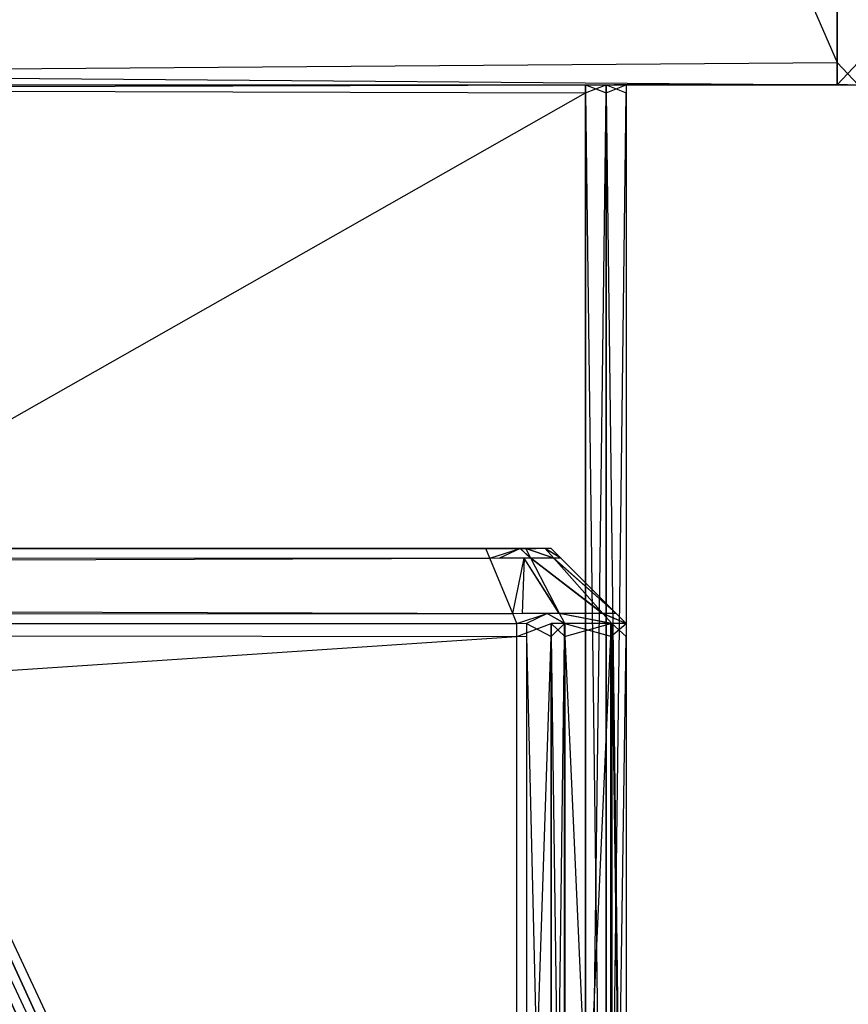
# Model space of a CAD drawing. Extents: x 0 to 1.6, y -0.5 to 0.
# Tile 41 of 192: x 0.4007 to 0.4117, y -0.4879 to -0.4747. Entities that reach past the tile are written whole.
import ezdxf

# ---------------------------------------------------------------- set-up
doc = ezdxf.new("R2010")
doc.units = 0
for name, color, linetype in [('L16_KORPUS1_0___REPLACEMTFOREMP', 7, 'CONTINUOUS'), ('L29_FRONT_FINION_2___REPLACEMTF', 7, 'CONTINUOUS'), ('L30_FRONT_FINION_1___REPLACEMTF', 7, 'CONTINUOUS'), ('L34_REGALELEMENT_0___REPLACEMTF', 7, 'CONTINUOUS'), ('L65_ABDECKPL_0___REPLACEMTFOREM', 7, 'CONTINUOUS')]:
    doc.layers.add(name, color=color, linetype=linetype)

msp = doc.modelspace()

# ---------------------------------------------------------------- linework, layer by layer
at = {"layer": 'L16_KORPUS1_0___REPLACEMTFOREMP', "color": 8}
for points, invisible_edges in [([(0.002909, -0.497406), (0.002912, -0.000594), (0.5, -0.497406), (0.002909, -0.497406)], 15), ([(0.002912, -0.000596, 0.00769), (0.002909, -0.497404, 0.00769), (0.5, -0.497404, 0.00769), (0.002912, -0.000596, 0.00769)], 15), ([(0.5, -0.497406), (0.002912, -0.000594), (0.5, -0.000594), (0.5, -0.497406)], 10), ([(0.002912, -0.000596, 0.00769), (0.5, -0.497404, 0.00769), (0.5, -0.000596, 0.00769), (0.002912, -0.000596, 0.00769)], 10)]:
    msp.add_3dface(points, dxfattribs=dict(at, invisible_edges=invisible_edges))
at = {"layer": 'L29_FRONT_FINION_2___REPLACEMTF', "color": 250}
for points, invisible_edges in [([(0.203785, -0.481792, 0.586046), (0.406881, -0.481792, 0.348523), (0.203785, -0.481792, 0.348523), (0.203785, -0.481792, 0.586046)], 13), ([(0.406881, -0.481792, 0.348523), (0.203785, -0.481792, 0.586046), (0.407101, -0.481792, 0.348523), (0.406881, -0.481792, 0.348523)], 10), ([(0.407101, -0.481792, 0.348523), (0.203785, -0.481792, 0.586046), (0.407268, -0.481792, 0.348537), (0.407101, -0.481792, 0.348523)], 13), ([(0.407268, -0.481792, 0.348537), (0.203785, -0.481792, 0.586046), (0.407525, -0.481792, 0.348793), (0.407268, -0.481792, 0.348537)], 10), ([(0.407525, -0.481792, 0.348793), (0.203785, -0.481792, 0.586046), (0.407551, -0.481792, 0.34895), (0.407525, -0.481792, 0.348793)], 13), ([(0.407551, -0.481792, 0.34895), (0.203785, -0.481792, 0.586046), (0.407551, -0.481792, 0.349246), (0.407551, -0.481792, 0.34895)], 10), ([(0.407551, -0.481792, 0.349246), (0.203785, -0.481792, 0.586046), (0.407551, -0.481792, 0.585367), (0.407551, -0.481792, 0.349246)], 13), ([(0.407551, -0.481792, 0.585367), (0.203785, -0.481792, 0.586046), (0.407551, -0.481792, 0.585635), (0.407551, -0.481792, 0.585367)], 10), ([(0.407551, -0.481792, 0.585635), (0.203785, -0.481792, 0.586046), (0.407529, -0.481792, 0.585772), (0.407551, -0.481792, 0.585635)], 15), ([(0.407529, -0.481792, 0.585772), (0.203785, -0.481792, 0.586046), (0.40727, -0.481792, 0.586031), (0.407529, -0.481792, 0.585772)], 15), ([(0.40727, -0.481792, 0.586031), (0.203785, -0.481792, 0.586046), (0.407182, -0.481792, 0.586046), (0.40727, -0.481792, 0.586031)], 15), ([(0.407182, -0.481792, 0.586046), (0.203785, -0.481792, 0.586046), (0.407007, -0.481792, 0.586046), (0.407182, -0.481792, 0.586046)], 15), ([(0.203785, -0.481792, 0.586248), (0.407007, -0.481792, 0.586046), (0.203785, -0.481792, 0.586046), (0.203785, -0.481792, 0.586248)], 13), ([(0.407007, -0.481792, 0.586046), (0.203785, -0.481792, 0.586248), (0.407007, -0.481792, 0.586248), (0.407007, -0.481792, 0.586046)], 14), ([(0.203785, -0.481792, 0.348523), (0.406881, -0.481792, 0.348322), (0.203785, -0.481792, 0.348322), (0.203785, -0.481792, 0.348523)], 13), ([(0.406881, -0.481792, 0.348322), (0.203785, -0.481792, 0.348523), (0.406881, -0.481792, 0.348523), (0.406881, -0.481792, 0.348322)], 14), ([(0.406881, -0.481792, 0.348523), (0.407338, -0.481792, 0.348322), (0.406881, -0.481792, 0.348322), (0.406881, -0.481792, 0.348523)], 13), ([(0.407338, -0.481792, 0.348322), (0.406881, -0.481792, 0.348523), (0.407101, -0.481792, 0.348523), (0.407338, -0.481792, 0.348322)], 14), ([(0.407007, -0.481792, 0.586248), (0.407182, -0.481792, 0.586046), (0.407007, -0.481792, 0.586046), (0.407007, -0.481792, 0.586248)], 13), ([(0.407182, -0.481792, 0.586046), (0.407007, -0.481792, 0.586248), (0.407338, -0.481792, 0.586248), (0.407182, -0.481792, 0.586046)], 14), ([(0.407101, -0.481792, 0.348523), (0.40741, -0.481792, 0.348394), (0.407338, -0.481792, 0.348322), (0.407101, -0.481792, 0.348523)], 13), ([(0.40741, -0.481792, 0.348394), (0.407101, -0.481792, 0.348523), (0.407268, -0.481792, 0.348537), (0.40741, -0.481792, 0.348394)], 14), ([(0.407182, -0.481792, 0.586046), (0.407413, -0.481792, 0.586173), (0.40727, -0.481792, 0.586031), (0.407182, -0.481792, 0.586046)], 13), ([(0.407413, -0.481792, 0.586173), (0.407182, -0.481792, 0.586046), (0.407338, -0.481792, 0.586248), (0.407413, -0.481792, 0.586173)], 14), ([(0.407268, -0.481792, 0.348537), (0.407667, -0.481792, 0.348651), (0.40741, -0.481792, 0.348394), (0.407268, -0.481792, 0.348537)], 13), ([(0.407667, -0.481792, 0.348651), (0.407268, -0.481792, 0.348537), (0.407525, -0.481792, 0.348793), (0.407667, -0.481792, 0.348651)], 14), ([(0.40727, -0.481792, 0.586031), (0.407672, -0.481792, 0.585914), (0.407529, -0.481792, 0.585772), (0.40727, -0.481792, 0.586031)], 13), ([(0.407672, -0.481792, 0.585914), (0.40727, -0.481792, 0.586031), (0.407413, -0.481792, 0.586173), (0.407672, -0.481792, 0.585914)], 14), ([(0.407525, -0.481792, 0.348793), (0.407752, -0.481792, 0.348736), (0.407667, -0.481792, 0.348651), (0.407525, -0.481792, 0.348793)], 13), ([(0.407752, -0.481792, 0.348736), (0.407525, -0.481792, 0.348793), (0.407551, -0.481792, 0.34895), (0.407752, -0.481792, 0.348736)], 14), ([(0.407529, -0.481792, 0.585772), (0.407752, -0.481792, 0.585834), (0.407551, -0.481792, 0.585635), (0.407529, -0.481792, 0.585772)], 13), ([(0.407752, -0.481792, 0.585834), (0.407529, -0.481792, 0.585772), (0.407672, -0.481792, 0.585914), (0.407752, -0.481792, 0.585834)], 14), ([(0.407551, -0.481792, 0.585635), (0.407752, -0.481792, 0.585367), (0.407551, -0.481792, 0.585367), (0.407551, -0.481792, 0.585635)], 13), ([(0.407752, -0.481792, 0.585367), (0.407551, -0.481792, 0.585635), (0.407752, -0.481792, 0.585834), (0.407752, -0.481792, 0.585367)], 14), ([(0.407551, -0.481792, 0.34895), (0.407752, -0.481792, 0.349246), (0.407752, -0.481792, 0.348736), (0.407551, -0.481792, 0.34895)], 13), ([(0.407752, -0.481792, 0.349246), (0.407551, -0.481792, 0.34895), (0.407551, -0.481792, 0.349246), (0.407752, -0.481792, 0.349246)], 14), ([(0.407551, -0.481792, 0.585367), (0.407752, -0.481792, 0.349246), (0.407551, -0.481792, 0.349246), (0.407551, -0.481792, 0.585367)], 13), ([(0.407752, -0.481792, 0.349246), (0.407551, -0.481792, 0.585367), (0.407752, -0.481792, 0.585367), (0.407752, -0.481792, 0.349246)], 14)]:
    msp.add_3dface(points, dxfattribs=dict(at, invisible_edges=invisible_edges))
at = {"layer": 'L30_FRONT_FINION_1___REPLACEMTF', "color": 8}
for points, invisible_edges in [([(0.40706, -0.481919, 0.586376), (0.203785, -0.481792, 0.586249), (0.203785, -0.481919, 0.586376), (0.40706, -0.481919, 0.586376)], 13), ([(0.203785, -0.481792, 0.586249), (0.40706, -0.481919, 0.586376), (0.407007, -0.481792, 0.586249), (0.203785, -0.481792, 0.586249)], 14), ([(0.406881, -0.481792, 0.348322), (0.203785, -0.481919, 0.348195), (0.203785, -0.481792, 0.348322), (0.406881, -0.481792, 0.348322)], 13), ([(0.203785, -0.481919, 0.348195), (0.406881, -0.481792, 0.348322), (0.406933, -0.481919, 0.348195), (0.203785, -0.481919, 0.348195)], 14), ([(0.407338, -0.481792, 0.348322), (0.406933, -0.481919, 0.348195), (0.406881, -0.481792, 0.348322), (0.407338, -0.481792, 0.348322)], 13), ([(0.406933, -0.481919, 0.348195), (0.407338, -0.481792, 0.348322), (0.407391, -0.481919, 0.348195), (0.406933, -0.481919, 0.348195)], 14), ([(0.40706, -0.481919, 0.586376), (0.407338, -0.481792, 0.586249), (0.407007, -0.481792, 0.586249), (0.40706, -0.481919, 0.586376)], 13), ([(0.407338, -0.481792, 0.586249), (0.40706, -0.481919, 0.586376), (0.407391, -0.481919, 0.586376), (0.407338, -0.481792, 0.586249)], 14), ([(0.407338, -0.481792, 0.586249), (0.407479, -0.481919, 0.586288), (0.407413, -0.481792, 0.586174), (0.407338, -0.481792, 0.586249)], 13), ([(0.407479, -0.481919, 0.586288), (0.407338, -0.481792, 0.586249), (0.407391, -0.481919, 0.586376), (0.407479, -0.481919, 0.586288)], 14), ([(0.407338, -0.481792, 0.348322), (0.407476, -0.481919, 0.34828), (0.407391, -0.481919, 0.348195), (0.407338, -0.481792, 0.348322)], 13), ([(0.407476, -0.481919, 0.34828), (0.407338, -0.481792, 0.348322), (0.40741, -0.481792, 0.348394), (0.407476, -0.481919, 0.34828)], 14), ([(0.40741, -0.481792, 0.348394), (0.40778, -0.481919, 0.348583), (0.407476, -0.481919, 0.34828), (0.40741, -0.481792, 0.348394)], 13), ([(0.40778, -0.481919, 0.348583), (0.40741, -0.481792, 0.348394), (0.407667, -0.481792, 0.348651), (0.40778, -0.481919, 0.348583)], 14), ([(0.407413, -0.481792, 0.586174), (0.407785, -0.481919, 0.585982), (0.407672, -0.481792, 0.585915), (0.407413, -0.481792, 0.586174)], 13), ([(0.407785, -0.481919, 0.585982), (0.407413, -0.481792, 0.586174), (0.407479, -0.481919, 0.586288), (0.407785, -0.481919, 0.585982)], 14), ([(0.407667, -0.481792, 0.348651), (0.40788, -0.481919, 0.348683), (0.40778, -0.481919, 0.348583), (0.407667, -0.481792, 0.348651)], 13), ([(0.40788, -0.481919, 0.348683), (0.407667, -0.481792, 0.348651), (0.407752, -0.481792, 0.348736), (0.40788, -0.481919, 0.348683)], 14), ([(0.407672, -0.481792, 0.585915), (0.40788, -0.481919, 0.585887), (0.407752, -0.481792, 0.585835), (0.407672, -0.481792, 0.585915)], 13), ([(0.40788, -0.481919, 0.585887), (0.407672, -0.481792, 0.585915), (0.407785, -0.481919, 0.585982), (0.40788, -0.481919, 0.585887)], 14), ([(0.407752, -0.481792, 0.349246), (0.40788, -0.481919, 0.58542), (0.40788, -0.481919, 0.349193), (0.407752, -0.481792, 0.349246)], 13), ([(0.40788, -0.481919, 0.58542), (0.407752, -0.481792, 0.349246), (0.407752, -0.481792, 0.585367), (0.40788, -0.481919, 0.58542)], 14), ([(0.407752, -0.481792, 0.348736), (0.40788, -0.481919, 0.349193), (0.40788, -0.481919, 0.348683), (0.407752, -0.481792, 0.348736)], 13), ([(0.40788, -0.481919, 0.349193), (0.407752, -0.481792, 0.348736), (0.407752, -0.481792, 0.349246), (0.40788, -0.481919, 0.349193)], 14), ([(0.407752, -0.481792, 0.585835), (0.40788, -0.481919, 0.58542), (0.407752, -0.481792, 0.585367), (0.407752, -0.481792, 0.585835)], 13), ([(0.40788, -0.481919, 0.58542), (0.407752, -0.481792, 0.585835), (0.40788, -0.481919, 0.585887), (0.40788, -0.481919, 0.58542)], 14), ([(0.407366, -0.482659, 0.587115), (0.203785, -0.481919, 0.586376), (0.203785, -0.482659, 0.587115), (0.407366, -0.482659, 0.587115)], 13), ([(0.203785, -0.481919, 0.586376), (0.407366, -0.482659, 0.587115), (0.40706, -0.481919, 0.586376), (0.203785, -0.481919, 0.586376)], 14), ([(0.406933, -0.481919, 0.348195), (0.203785, -0.482659, 0.347455), (0.203785, -0.481919, 0.348195), (0.406933, -0.481919, 0.348195)], 13), ([(0.203785, -0.482659, 0.347455), (0.406933, -0.481919, 0.348195), (0.407239, -0.482659, 0.347455), (0.203785, -0.482659, 0.347455)], 14), ([(0.407391, -0.481919, 0.348195), (0.407239, -0.482659, 0.347455), (0.406933, -0.481919, 0.348195), (0.407391, -0.481919, 0.348195)], 13), ([(0.407366, -0.482659, 0.587115), (0.407391, -0.481919, 0.586376), (0.40706, -0.481919, 0.586376), (0.407366, -0.482659, 0.587115)], 13), ([(0.407239, -0.482659, 0.347455), (0.407391, -0.481919, 0.348195), (0.407697, -0.482659, 0.347455), (0.407239, -0.482659, 0.347455)], 14), ([(0.407391, -0.481919, 0.586376), (0.407366, -0.482659, 0.587115), (0.407697, -0.482659, 0.587115), (0.407391, -0.481919, 0.586376)], 14), ([(0.407391, -0.481919, 0.586376), (0.407863, -0.482659, 0.586949), (0.407479, -0.481919, 0.586288), (0.407391, -0.481919, 0.586376)], 13), ([(0.407863, -0.482659, 0.586949), (0.407391, -0.481919, 0.586376), (0.407697, -0.482659, 0.587115), (0.407863, -0.482659, 0.586949)], 14), ([(0.407391, -0.481919, 0.348195), (0.407858, -0.482659, 0.347616), (0.407697, -0.482659, 0.347455), (0.407391, -0.481919, 0.348195)], 13), ([(0.407858, -0.482659, 0.347616), (0.407391, -0.481919, 0.348195), (0.407476, -0.481919, 0.34828), (0.407858, -0.482659, 0.347616)], 14), ([(0.407476, -0.481919, 0.34828), (0.40843, -0.482659, 0.348188), (0.407858, -0.482659, 0.347616), (0.407476, -0.481919, 0.34828)], 13), ([(0.40843, -0.482659, 0.348188), (0.407476, -0.481919, 0.34828), (0.40778, -0.481919, 0.348583), (0.40843, -0.482659, 0.348188)], 14), ([(0.407479, -0.481919, 0.586288), (0.40844, -0.482659, 0.586373), (0.407785, -0.481919, 0.585982), (0.407479, -0.481919, 0.586288)], 13), ([(0.40844, -0.482659, 0.586373), (0.407479, -0.481919, 0.586288), (0.407863, -0.482659, 0.586949), (0.40844, -0.482659, 0.586373)], 14), ([(0.40778, -0.481919, 0.348583), (0.408619, -0.482659, 0.348377), (0.40843, -0.482659, 0.348188), (0.40778, -0.481919, 0.348583)], 13), ([(0.408619, -0.482659, 0.348377), (0.40778, -0.481919, 0.348583), (0.40788, -0.481919, 0.348683), (0.408619, -0.482659, 0.348377)], 14), ([(0.407785, -0.481919, 0.585982), (0.408619, -0.482659, 0.586194), (0.40788, -0.481919, 0.585887), (0.407785, -0.481919, 0.585982)], 13), ([(0.408619, -0.482659, 0.586194), (0.407785, -0.481919, 0.585982), (0.40844, -0.482659, 0.586373), (0.408619, -0.482659, 0.586194)], 14), ([(0.408619, -0.482659, 0.348888), (0.40788, -0.481919, 0.58542), (0.408619, -0.482659, 0.585725), (0.408619, -0.482659, 0.348888)], 13), ([(0.40788, -0.481919, 0.58542), (0.408619, -0.482659, 0.348888), (0.40788, -0.481919, 0.349193), (0.40788, -0.481919, 0.58542)], 14), ([(0.408619, -0.482659, 0.348377), (0.40788, -0.481919, 0.349193), (0.408619, -0.482659, 0.348888), (0.408619, -0.482659, 0.348377)], 13), ([(0.40788, -0.481919, 0.349193), (0.408619, -0.482659, 0.348377), (0.40788, -0.481919, 0.348683), (0.40788, -0.481919, 0.349193)], 14), ([(0.408619, -0.482659, 0.585725), (0.40788, -0.481919, 0.585887), (0.408619, -0.482659, 0.586194), (0.408619, -0.482659, 0.585725)], 13), ([(0.40788, -0.481919, 0.585887), (0.408619, -0.482659, 0.585725), (0.40788, -0.481919, 0.58542), (0.40788, -0.481919, 0.585887)], 14), ([(0.407239, -0.482659, 0.347455), (0.203785, -0.482792, 0.347323), (0.203785, -0.482659, 0.347455), (0.407239, -0.482659, 0.347455)], 13), ([(0.203785, -0.482792, 0.347323), (0.407239, -0.482659, 0.347455), (0.407294, -0.482792, 0.347323), (0.203785, -0.482792, 0.347323)], 14), ([(0.407421, -0.482792, 0.587248), (0.203785, -0.482659, 0.587115), (0.203785, -0.482792, 0.587248), (0.407421, -0.482792, 0.587248)], 13), ([(0.203785, -0.482659, 0.587115), (0.407421, -0.482792, 0.587248), (0.407366, -0.482659, 0.587115), (0.203785, -0.482659, 0.587115)], 14), ([(0.407697, -0.482659, 0.347455), (0.407294, -0.482792, 0.347323), (0.407239, -0.482659, 0.347455), (0.407697, -0.482659, 0.347455)], 13), ([(0.407294, -0.482792, 0.347323), (0.407697, -0.482659, 0.347455), (0.407752, -0.482792, 0.347323), (0.407294, -0.482792, 0.347323)], 14), ([(0.407421, -0.482792, 0.587248), (0.407697, -0.482659, 0.587115), (0.407366, -0.482659, 0.587115), (0.407421, -0.482792, 0.587248)], 13), ([(0.407697, -0.482659, 0.587115), (0.407421, -0.482792, 0.587248), (0.407752, -0.482792, 0.587248), (0.407697, -0.482659, 0.587115)], 14), ([(0.407697, -0.482659, 0.347455), (0.407927, -0.482792, 0.347497), (0.407752, -0.482792, 0.347323), (0.407697, -0.482659, 0.347455)], 13), ([(0.407927, -0.482792, 0.347497), (0.407697, -0.482659, 0.347455), (0.407858, -0.482659, 0.347616), (0.407927, -0.482792, 0.347497)], 14), ([(0.407697, -0.482659, 0.587115), (0.407932, -0.482792, 0.587068), (0.407863, -0.482659, 0.586949), (0.407697, -0.482659, 0.587115)], 13), ([(0.407932, -0.482792, 0.587068), (0.407697, -0.482659, 0.587115), (0.407752, -0.482792, 0.587248), (0.407932, -0.482792, 0.587068)], 14), ([(0.407858, -0.482659, 0.347616), (0.408547, -0.482792, 0.348117), (0.407927, -0.482792, 0.347497), (0.407858, -0.482659, 0.347616)], 13), ([(0.408547, -0.482792, 0.348117), (0.407858, -0.482659, 0.347616), (0.40843, -0.482659, 0.348188), (0.408547, -0.482792, 0.348117)], 14), ([(0.407863, -0.482659, 0.586949), (0.408558, -0.482792, 0.586443), (0.40844, -0.482659, 0.586373), (0.407863, -0.482659, 0.586949)], 13), ([(0.408558, -0.482792, 0.586443), (0.407863, -0.482659, 0.586949), (0.407932, -0.482792, 0.587068), (0.408558, -0.482792, 0.586443)], 14), ([(0.40843, -0.482659, 0.348188), (0.408752, -0.482792, 0.348322), (0.408547, -0.482792, 0.348117), (0.40843, -0.482659, 0.348188)], 13), ([(0.408752, -0.482792, 0.348322), (0.40843, -0.482659, 0.348188), (0.408619, -0.482659, 0.348377), (0.408752, -0.482792, 0.348322)], 14), ([(0.40844, -0.482659, 0.586373), (0.408752, -0.482792, 0.586249), (0.408619, -0.482659, 0.586194), (0.40844, -0.482659, 0.586373)], 13), ([(0.408752, -0.482792, 0.586249), (0.40844, -0.482659, 0.586373), (0.408558, -0.482792, 0.586443), (0.408752, -0.482792, 0.586249)], 14), ([(0.408619, -0.482659, 0.586194), (0.408752, -0.482792, 0.58578), (0.408619, -0.482659, 0.585725), (0.408619, -0.482659, 0.586194)], 13), ([(0.408752, -0.482792, 0.58578), (0.408619, -0.482659, 0.586194), (0.408752, -0.482792, 0.586249), (0.408752, -0.482792, 0.58578)], 14), ([(0.408619, -0.482659, 0.348377), (0.408752, -0.482792, 0.348833), (0.408752, -0.482792, 0.348322), (0.408619, -0.482659, 0.348377)], 13), ([(0.408752, -0.482792, 0.348833), (0.408619, -0.482659, 0.348377), (0.408619, -0.482659, 0.348888), (0.408752, -0.482792, 0.348833)], 14), ([(0.408619, -0.482659, 0.348888), (0.408752, -0.482792, 0.58578), (0.408752, -0.482792, 0.348833), (0.408619, -0.482659, 0.348888)], 13), ([(0.408752, -0.482792, 0.58578), (0.408619, -0.482659, 0.348888), (0.408619, -0.482659, 0.585725), (0.408752, -0.482792, 0.58578)], 14), ([(0.407421, -0.482963, 0.587248), (0.203785, -0.482792, 0.587248), (0.203785, -0.482963, 0.587248), (0.407421, -0.482963, 0.587248)], 13), ([(0.203785, -0.482792, 0.587248), (0.407421, -0.482963, 0.587248), (0.407421, -0.482792, 0.587248), (0.203785, -0.482792, 0.587248)], 14), ([(0.407294, -0.482792, 0.347323), (0.203785, -0.482963, 0.347323), (0.203785, -0.482792, 0.347323), (0.407294, -0.482792, 0.347323)], 13), ([(0.203785, -0.482963, 0.347323), (0.407294, -0.482792, 0.347323), (0.407294, -0.482963, 0.347323), (0.203785, -0.482963, 0.347323)], 14), ([(0.407752, -0.482792, 0.347323), (0.407294, -0.482963, 0.347323), (0.407294, -0.482792, 0.347323), (0.407752, -0.482792, 0.347323)], 13), ([(0.407294, -0.482963, 0.347323), (0.407752, -0.482792, 0.347323), (0.407752, -0.482963, 0.347323), (0.407294, -0.482963, 0.347323)], 14), ([(0.407752, -0.482963, 0.587248), (0.407421, -0.482792, 0.587248), (0.407421, -0.482963, 0.587248), (0.407752, -0.482963, 0.587248)], 13), ([(0.407421, -0.482792, 0.587248), (0.407752, -0.482963, 0.587248), (0.407752, -0.482792, 0.587248), (0.407421, -0.482792, 0.587248)], 14), ([(0.407932, -0.482963, 0.587068), (0.407752, -0.482792, 0.587248), (0.407752, -0.482963, 0.587248), (0.407932, -0.482963, 0.587068)], 13), ([(0.407752, -0.482792, 0.587248), (0.407932, -0.482963, 0.587068), (0.407932, -0.482792, 0.587068), (0.407752, -0.482792, 0.587248)], 14), ([(0.407927, -0.482792, 0.347497), (0.407752, -0.482963, 0.347323), (0.407752, -0.482792, 0.347323), (0.407927, -0.482792, 0.347497)], 13), ([(0.407752, -0.482963, 0.347323), (0.407927, -0.482792, 0.347497), (0.407927, -0.482963, 0.347497), (0.407752, -0.482963, 0.347323)], 14), ([(0.408547, -0.482792, 0.348117), (0.407927, -0.482963, 0.347497), (0.407927, -0.482792, 0.347497), (0.408547, -0.482792, 0.348117)], 13), ([(0.407927, -0.482963, 0.347497), (0.408547, -0.482792, 0.348117), (0.408547, -0.482963, 0.348117), (0.407927, -0.482963, 0.347497)], 14), ([(0.408558, -0.482963, 0.586443), (0.407932, -0.482792, 0.587068), (0.407932, -0.482963, 0.587068), (0.408558, -0.482963, 0.586443)], 13), ([(0.407932, -0.482792, 0.587068), (0.408558, -0.482963, 0.586443), (0.408558, -0.482792, 0.586443), (0.407932, -0.482792, 0.587068)], 14), ([(0.408752, -0.482792, 0.348322), (0.408547, -0.482963, 0.348117), (0.408547, -0.482792, 0.348117), (0.408752, -0.482792, 0.348322)], 13), ([(0.408547, -0.482963, 0.348117), (0.408752, -0.482792, 0.348322), (0.408752, -0.482963, 0.348322), (0.408547, -0.482963, 0.348117)], 14), ([(0.408752, -0.482963, 0.586249), (0.408558, -0.482792, 0.586443), (0.408558, -0.482963, 0.586443), (0.408752, -0.482963, 0.586249)], 13), ([(0.408558, -0.482792, 0.586443), (0.408752, -0.482963, 0.586249), (0.408752, -0.482792, 0.586249), (0.408558, -0.482792, 0.586443)], 14), ([(0.408752, -0.482963, 0.58578), (0.408752, -0.482792, 0.586249), (0.408752, -0.482963, 0.586249), (0.408752, -0.482963, 0.58578)], 13), ([(0.408752, -0.482792, 0.586249), (0.408752, -0.482963, 0.58578), (0.408752, -0.482792, 0.58578), (0.408752, -0.482792, 0.586249)], 14), ([(0.408752, -0.482963, 0.348833), (0.408752, -0.482792, 0.58578), (0.408752, -0.482963, 0.58578), (0.408752, -0.482963, 0.348833)], 13), ([(0.408752, -0.482792, 0.58578), (0.408752, -0.482963, 0.348833), (0.408752, -0.482792, 0.348833), (0.408752, -0.482792, 0.58578)], 14), ([(0.408752, -0.482963, 0.348322), (0.408752, -0.482792, 0.348833), (0.408752, -0.482963, 0.348833), (0.408752, -0.482963, 0.348322)], 13), ([(0.408752, -0.482792, 0.348833), (0.408752, -0.482963, 0.348322), (0.408752, -0.482792, 0.348322), (0.408752, -0.482792, 0.348833)], 14), ([(0.407421, -0.496623, 0.587248), (0.203785, -0.482963, 0.587248), (0.203785, -0.496623, 0.587248), (0.407421, -0.496623, 0.587248)], 13), ([(0.203785, -0.482963, 0.587248), (0.407421, -0.496623, 0.587248), (0.407421, -0.482963, 0.587248), (0.203785, -0.482963, 0.587248)], 14), ([(0.407294, -0.482963, 0.347323), (0.203785, -0.496623, 0.347323), (0.203785, -0.482963, 0.347323), (0.407294, -0.482963, 0.347323)], 13), ([(0.203785, -0.496623, 0.347323), (0.407294, -0.482963, 0.347323), (0.407294, -0.496623, 0.347323), (0.203785, -0.496623, 0.347323)], 14), ([(0.407752, -0.482963, 0.347323), (0.407294, -0.496623, 0.347323), (0.407294, -0.482963, 0.347323), (0.407752, -0.482963, 0.347323)], 13), ([(0.407294, -0.496623, 0.347323), (0.407752, -0.482963, 0.347323), (0.407752, -0.496623, 0.347323), (0.407294, -0.496623, 0.347323)], 14), ([(0.407752, -0.496623, 0.587248), (0.407421, -0.482963, 0.587248), (0.407421, -0.496623, 0.587248), (0.407752, -0.496623, 0.587248)], 13), ([(0.407421, -0.482963, 0.587248), (0.407752, -0.496623, 0.587248), (0.407752, -0.482963, 0.587248), (0.407421, -0.482963, 0.587248)], 14), ([(0.407932, -0.496623, 0.587068), (0.407752, -0.482963, 0.587248), (0.407752, -0.496623, 0.587248), (0.407932, -0.496623, 0.587068)], 13), ([(0.407752, -0.482963, 0.587248), (0.407932, -0.496623, 0.587068), (0.407932, -0.482963, 0.587068), (0.407752, -0.482963, 0.587248)], 14), ([(0.407927, -0.482963, 0.347497), (0.407752, -0.496623, 0.347323), (0.407752, -0.482963, 0.347323), (0.407927, -0.482963, 0.347497)], 13), ([(0.407752, -0.496623, 0.347323), (0.407927, -0.482963, 0.347497), (0.407927, -0.496623, 0.347497), (0.407752, -0.496623, 0.347323)], 14), ([(0.408547, -0.482963, 0.348117), (0.407927, -0.496623, 0.347497), (0.407927, -0.482963, 0.347497), (0.408547, -0.482963, 0.348117)], 13), ([(0.407927, -0.496623, 0.347497), (0.408547, -0.482963, 0.348117), (0.408547, -0.496623, 0.348117), (0.407927, -0.496623, 0.347497)], 14), ([(0.408558, -0.496623, 0.586443), (0.407932, -0.482963, 0.587068), (0.407932, -0.496623, 0.587068), (0.408558, -0.496623, 0.586443)], 13), ([(0.407932, -0.482963, 0.587068), (0.408558, -0.496623, 0.586443), (0.408558, -0.482963, 0.586443), (0.407932, -0.482963, 0.587068)], 14), ([(0.408752, -0.482963, 0.348322), (0.408547, -0.496623, 0.348117), (0.408547, -0.482963, 0.348117), (0.408752, -0.482963, 0.348322)], 13), ([(0.408547, -0.496623, 0.348117), (0.408752, -0.482963, 0.348322), (0.408752, -0.496623, 0.348322), (0.408547, -0.496623, 0.348117)], 14), ([(0.408752, -0.496623, 0.586249), (0.408558, -0.482963, 0.586443), (0.408558, -0.496623, 0.586443), (0.408752, -0.496623, 0.586249)], 13), ([(0.408558, -0.482963, 0.586443), (0.408752, -0.496623, 0.586249), (0.408752, -0.482963, 0.586249), (0.408558, -0.482963, 0.586443)], 14), ([(0.408752, -0.496623, 0.348322), (0.408752, -0.482963, 0.348833), (0.408752, -0.496623, 0.348833), (0.408752, -0.496623, 0.348322)], 13), ([(0.408752, -0.482963, 0.348833), (0.408752, -0.496623, 0.348322), (0.408752, -0.482963, 0.348322), (0.408752, -0.482963, 0.348833)], 14), ([(0.408752, -0.496623, 0.348833), (0.408752, -0.482963, 0.58578), (0.408752, -0.496623, 0.58578), (0.408752, -0.496623, 0.348833)], 13), ([(0.408752, -0.482963, 0.58578), (0.408752, -0.496623, 0.348833), (0.408752, -0.482963, 0.348833), (0.408752, -0.482963, 0.58578)], 14), ([(0.408752, -0.496623, 0.58578), (0.408752, -0.482963, 0.586249), (0.408752, -0.496623, 0.586249), (0.408752, -0.496623, 0.58578)], 13), ([(0.408752, -0.482963, 0.586249), (0.408752, -0.496623, 0.58578), (0.408752, -0.482963, 0.58578), (0.408752, -0.482963, 0.586249)], 14)]:
    msp.add_3dface(points, dxfattribs=dict(at, invisible_edges=invisible_edges))
at = {"layer": 'L34_REGALELEMENT_0___REPLACEMTF', "color": 40}
for points, invisible_edges in [([(0.411565, -0.387399, 0.007706), (0.373186, -0.475308, 0.007706), (0.373186, -0.387399, 0.007706), (0.411565, -0.387399, 0.007706)], 13), ([(0.373186, -0.475308, 0.007706), (0.411565, -0.387399, 0.007706), (0.411565, -0.475308, 0.007706), (0.373186, -0.475308, 0.007706)], 14), ([(0.373186, -0.387428, 0.347706), (0.411565, -0.475308, 0.347706), (0.411565, -0.387399, 0.347706), (0.373186, -0.387428, 0.347706)], 14), ([(0.411565, -0.475308, 0.347706), (0.373186, -0.387428, 0.347706), (0.373186, -0.475308, 0.347706), (0.411565, -0.475308, 0.347706)], 13), ([(0.411843, -0.475308, 0.347706), (0.411565, -0.387399, 0.347706), (0.411565, -0.475308, 0.347706), (0.411843, -0.475308, 0.347706)], 13), ([(0.411565, -0.387399, 0.347706), (0.411843, -0.475308, 0.347706), (0.411843, -0.387399, 0.347706), (0.411565, -0.387399, 0.347706)], 14), ([(0.411843, -0.387399, 0.007706), (0.411565, -0.475308, 0.007706), (0.411565, -0.387399, 0.007706), (0.411843, -0.387399, 0.007706)], 13), ([(0.411565, -0.475308, 0.007706), (0.411843, -0.387399, 0.007706), (0.411843, -0.475308, 0.007706), (0.411565, -0.475308, 0.007706)], 14), ([(0.411565, -0.475308, 0.007706), (0.373186, -0.475608, 0.007706), (0.373186, -0.475308, 0.007706), (0.411565, -0.475308, 0.007706)], 13), ([(0.373186, -0.475608, 0.007706), (0.411565, -0.475308, 0.007706), (0.411565, -0.475608, 0.007706), (0.373186, -0.475608, 0.007706)], 14), ([(0.411565, -0.475608, 0.347706), (0.373186, -0.475308, 0.347706), (0.373186, -0.475608, 0.347706), (0.411565, -0.475608, 0.347706)], 13), ([(0.373186, -0.475308, 0.347706), (0.411565, -0.475608, 0.347706), (0.411565, -0.475308, 0.347706), (0.373186, -0.475308, 0.347706)], 14), ([(0.411843, -0.475308, 0.007706), (0.411565, -0.475608, 0.007706), (0.411565, -0.475308, 0.007706), (0.411843, -0.475308, 0.007706)], 13), ([(0.411565, -0.475608, 0.007706), (0.411843, -0.475308, 0.007706), (0.411843, -0.475608, 0.007706), (0.411565, -0.475608, 0.007706)], 14), ([(0.411843, -0.475608, 0.347706), (0.411565, -0.475308, 0.347706), (0.411565, -0.475608, 0.347706), (0.411843, -0.475608, 0.347706)], 13), ([(0.411565, -0.475308, 0.347706), (0.411843, -0.475608, 0.347706), (0.411843, -0.475308, 0.347706), (0.411565, -0.475308, 0.347706)], 14), ([(0.408208, -0.475608, 0.011194), (0.370475, -0.475716, 0.011194), (0.370475, -0.475608, 0.011194), (0.408208, -0.475608, 0.011194)], 13), ([(0.370475, -0.475716, 0.011194), (0.408208, -0.475608, 0.011194), (0.408208, -0.475716, 0.011194), (0.370475, -0.475716, 0.011194)], 14), ([(0.370557, -0.475608, 0.011089), (0.408208, -0.475608, 0.011194), (0.370475, -0.475608, 0.011194), (0.370557, -0.475608, 0.011089)], 14), ([(0.408208, -0.475716, 0.344353), (0.370475, -0.475608, 0.344353), (0.370475, -0.475716, 0.344353), (0.408208, -0.475716, 0.344353)], 13), ([(0.370475, -0.475608, 0.344353), (0.408208, -0.475716, 0.344353), (0.408208, -0.475608, 0.344353), (0.370475, -0.475608, 0.344353)], 14), ([(0.408309, -0.475608, 0.344454), (0.370475, -0.475608, 0.344353), (0.408208, -0.475608, 0.344353), (0.408309, -0.475608, 0.344454)], 13), ([(0.370475, -0.475608, 0.344353), (0.408309, -0.475608, 0.344454), (0.370557, -0.475608, 0.344454), (0.370475, -0.475608, 0.344353)], 14), ([(0.408208, -0.475716, 0.011194), (0.370475, -0.497141, 0.011194), (0.370475, -0.475716, 0.011194), (0.408208, -0.475716, 0.011194)], 13), ([(0.370475, -0.497141, 0.011194), (0.408208, -0.475716, 0.011194), (0.408208, -0.497141, 0.011194), (0.370475, -0.497141, 0.011194)], 14), ([(0.408208, -0.497141, 0.344353), (0.370475, -0.475716, 0.344353), (0.370475, -0.497141, 0.344353), (0.408208, -0.497141, 0.344353)], 13), ([(0.370475, -0.475716, 0.344353), (0.408208, -0.497141, 0.344353), (0.408208, -0.475716, 0.344353), (0.370475, -0.475716, 0.344353)], 14), ([(0.373072, -0.475608, 0.007852), (0.408309, -0.475608, 0.011089), (0.370557, -0.475608, 0.011089), (0.373072, -0.475608, 0.007852)], 14), ([(0.408208, -0.475608, 0.011194), (0.370557, -0.475608, 0.011089), (0.408309, -0.475608, 0.011089), (0.408208, -0.475608, 0.011194)], 13), ([(0.411424, -0.475608, 0.347565), (0.370557, -0.475608, 0.344454), (0.408309, -0.475608, 0.344454), (0.411424, -0.475608, 0.347565)], 13), ([(0.370557, -0.475608, 0.344454), (0.411424, -0.475608, 0.347565), (0.373072, -0.475608, 0.347565), (0.370557, -0.475608, 0.344454)], 14), ([(0.408309, -0.475608, 0.011089), (0.373072, -0.475608, 0.007852), (0.411424, -0.475608, 0.007852), (0.408309, -0.475608, 0.011089)], 13), ([(0.373186, -0.475608, 0.007706), (0.411424, -0.475608, 0.007852), (0.373072, -0.475608, 0.007852), (0.373186, -0.475608, 0.007706)], 14), ([(0.411565, -0.475608, 0.347706), (0.373072, -0.475608, 0.347565), (0.411424, -0.475608, 0.347565), (0.411565, -0.475608, 0.347706)], 13), ([(0.373072, -0.475608, 0.347565), (0.411565, -0.475608, 0.347706), (0.373186, -0.475608, 0.347706), (0.373072, -0.475608, 0.347565)], 14), ([(0.411424, -0.475608, 0.007852), (0.373186, -0.475608, 0.007706), (0.411565, -0.475608, 0.007706), (0.411424, -0.475608, 0.007852)], 13), ([(0.408483, -0.475716, 0.344353), (0.408208, -0.475608, 0.344353), (0.408208, -0.475716, 0.344353), (0.408483, -0.475716, 0.344353)], 13), ([(0.408208, -0.475608, 0.344353), (0.408483, -0.475716, 0.344353), (0.408483, -0.475608, 0.344353), (0.408208, -0.475608, 0.344353)], 14), ([(0.408483, -0.475608, 0.011194), (0.408208, -0.475716, 0.011194), (0.408208, -0.475608, 0.011194), (0.408483, -0.475608, 0.011194)], 13), ([(0.408208, -0.475716, 0.011194), (0.408483, -0.475608, 0.011194), (0.408483, -0.475716, 0.011194), (0.408208, -0.475716, 0.011194)], 14), ([(0.408309, -0.475608, 0.011089), (0.408483, -0.475608, 0.011194), (0.408208, -0.475608, 0.011194), (0.408309, -0.475608, 0.011089)], 14), ([(0.408584, -0.475608, 0.344454), (0.408208, -0.475608, 0.344353), (0.408483, -0.475608, 0.344353), (0.408584, -0.475608, 0.344454)], 13), ([(0.408208, -0.475608, 0.344353), (0.408584, -0.475608, 0.344454), (0.408309, -0.475608, 0.344454), (0.408208, -0.475608, 0.344353)], 14), ([(0.408483, -0.497141, 0.344353), (0.408208, -0.475716, 0.344353), (0.408208, -0.497141, 0.344353), (0.408483, -0.497141, 0.344353)], 13), ([(0.408208, -0.475716, 0.344353), (0.408483, -0.497141, 0.344353), (0.408483, -0.475716, 0.344353), (0.408208, -0.475716, 0.344353)], 14), ([(0.408483, -0.475716, 0.011194), (0.408208, -0.497141, 0.011194), (0.408208, -0.475716, 0.011194), (0.408483, -0.475716, 0.011194)], 13), ([(0.408208, -0.497141, 0.011194), (0.408483, -0.475716, 0.011194), (0.408483, -0.497141, 0.011194), (0.408208, -0.497141, 0.011194)], 14), ([(0.411703, -0.475608, 0.347565), (0.408309, -0.475608, 0.344454), (0.408584, -0.475608, 0.344454), (0.411703, -0.475608, 0.347565)], 13), ([(0.408309, -0.475608, 0.344454), (0.411703, -0.475608, 0.347565), (0.411424, -0.475608, 0.347565), (0.408309, -0.475608, 0.344454)], 14), ([(0.411424, -0.475608, 0.007852), (0.408584, -0.475608, 0.011089), (0.408309, -0.475608, 0.011089), (0.411424, -0.475608, 0.007852)], 14), ([(0.408483, -0.475608, 0.011194), (0.408309, -0.475608, 0.011089), (0.408584, -0.475608, 0.011089), (0.408483, -0.475608, 0.011194)], 13), ([(0.408752, -0.475716, 0.344353), (0.408483, -0.475608, 0.344353), (0.408483, -0.475716, 0.344353), (0.408752, -0.475716, 0.344353)], 13), ([(0.408483, -0.475608, 0.344353), (0.408752, -0.475716, 0.344353), (0.408752, -0.475608, 0.344353), (0.408483, -0.475608, 0.344353)], 14), ([(0.408752, -0.475608, 0.011194), (0.408483, -0.475716, 0.011194), (0.408483, -0.475608, 0.011194), (0.408752, -0.475608, 0.011194)], 13), ([(0.408483, -0.475716, 0.011194), (0.408752, -0.475608, 0.011194), (0.408752, -0.475716, 0.011194), (0.408483, -0.475716, 0.011194)], 14), ([(0.408584, -0.475608, 0.011089), (0.408752, -0.475608, 0.011194), (0.408483, -0.475608, 0.011194), (0.408584, -0.475608, 0.011089)], 14), ([(0.408854, -0.475608, 0.344454), (0.408483, -0.475608, 0.344353), (0.408752, -0.475608, 0.344353), (0.408854, -0.475608, 0.344454)], 13), ([(0.408483, -0.475608, 0.344353), (0.408854, -0.475608, 0.344454), (0.408584, -0.475608, 0.344454), (0.408483, -0.475608, 0.344353)], 14), ([(0.408752, -0.497141, 0.344353), (0.408483, -0.475716, 0.344353), (0.408483, -0.497141, 0.344353), (0.408752, -0.497141, 0.344353)], 13), ([(0.408483, -0.475716, 0.344353), (0.408752, -0.497141, 0.344353), (0.408752, -0.475716, 0.344353), (0.408483, -0.475716, 0.344353)], 14), ([(0.408752, -0.475716, 0.011194), (0.408483, -0.497141, 0.011194), (0.408483, -0.475716, 0.011194), (0.408752, -0.475716, 0.011194)], 13), ([(0.408483, -0.497141, 0.011194), (0.408752, -0.475716, 0.011194), (0.408752, -0.497141, 0.011194), (0.408483, -0.497141, 0.011194)], 14), ([(0.411977, -0.475608, 0.347565), (0.408584, -0.475608, 0.344454), (0.408854, -0.475608, 0.344454), (0.411977, -0.475608, 0.347565)], 13), ([(0.408584, -0.475608, 0.344454), (0.411977, -0.475608, 0.347565), (0.411703, -0.475608, 0.347565), (0.408584, -0.475608, 0.344454)], 14), ([(0.411703, -0.475608, 0.007852), (0.408854, -0.475608, 0.011089), (0.408584, -0.475608, 0.011089), (0.411703, -0.475608, 0.007852)], 14), ([(0.408584, -0.475608, 0.011089), (0.411424, -0.475608, 0.007852), (0.411703, -0.475608, 0.007852), (0.408584, -0.475608, 0.011089)], 13), ([(0.408752, -0.475608, 0.011194), (0.408584, -0.475608, 0.011089), (0.408854, -0.475608, 0.011089), (0.408752, -0.475608, 0.011194)], 13), ([(0.408854, -0.475608, 0.011438), (0.408752, -0.475608, 0.011194), (0.408854, -0.475608, 0.011089), (0.408854, -0.475608, 0.011438)], 13), ([(0.408752, -0.475608, 0.011194), (0.408854, -0.475608, 0.011438), (0.408752, -0.475608, 0.011543), (0.408752, -0.475608, 0.011194)], 14), ([(0.408854, -0.475608, 0.344223), (0.408752, -0.475608, 0.011543), (0.408854, -0.475608, 0.011438), (0.408854, -0.475608, 0.344223)], 13), ([(0.408752, -0.475608, 0.011543), (0.408854, -0.475608, 0.344223), (0.408752, -0.475608, 0.344122), (0.408752, -0.475608, 0.011543)], 14), ([(0.408854, -0.475608, 0.344223), (0.408752, -0.475608, 0.344353), (0.408752, -0.475608, 0.344122), (0.408854, -0.475608, 0.344223)], 13), ([(0.408752, -0.475608, 0.344353), (0.408854, -0.475608, 0.344223), (0.408854, -0.475608, 0.344454), (0.408752, -0.475608, 0.344353)], 14), ([(0.408752, -0.475716, 0.011194), (0.408752, -0.475608, 0.011543), (0.408752, -0.475716, 0.011543), (0.408752, -0.475716, 0.011194)], 13), ([(0.408752, -0.475608, 0.011543), (0.408752, -0.475716, 0.011194), (0.408752, -0.475608, 0.011194), (0.408752, -0.475608, 0.011543)], 14), ([(0.408752, -0.475716, 0.011543), (0.408752, -0.475608, 0.344122), (0.408752, -0.475716, 0.344122), (0.408752, -0.475716, 0.011543)], 13), ([(0.408752, -0.475608, 0.344122), (0.408752, -0.475716, 0.011543), (0.408752, -0.475608, 0.011543), (0.408752, -0.475608, 0.344122)], 14), ([(0.408752, -0.475716, 0.344122), (0.408752, -0.475608, 0.344353), (0.408752, -0.475716, 0.344353), (0.408752, -0.475716, 0.344122)], 13), ([(0.408752, -0.475608, 0.344353), (0.408752, -0.475716, 0.344122), (0.408752, -0.475608, 0.344122), (0.408752, -0.475608, 0.344353)], 14), ([(0.408752, -0.497141, 0.344122), (0.408752, -0.475716, 0.344353), (0.408752, -0.497141, 0.344353), (0.408752, -0.497141, 0.344122)], 13), ([(0.408752, -0.475716, 0.344353), (0.408752, -0.497141, 0.344122), (0.408752, -0.475716, 0.344122), (0.408752, -0.475716, 0.344353)], 14), ([(0.408752, -0.497141, 0.011543), (0.408752, -0.475716, 0.344122), (0.408752, -0.497141, 0.344122), (0.408752, -0.497141, 0.011543)], 13), ([(0.408752, -0.475716, 0.344122), (0.408752, -0.497141, 0.011543), (0.408752, -0.475716, 0.011543), (0.408752, -0.475716, 0.344122)], 14), ([(0.408752, -0.497141, 0.011194), (0.408752, -0.475716, 0.011543), (0.408752, -0.497141, 0.011543), (0.408752, -0.497141, 0.011194)], 13), ([(0.408752, -0.475716, 0.011543), (0.408752, -0.497141, 0.011194), (0.408752, -0.475716, 0.011194), (0.408752, -0.475716, 0.011543)], 14), ([(0.408854, -0.475608, 0.011089), (0.411703, -0.475608, 0.007852), (0.411977, -0.475608, 0.007852), (0.408854, -0.475608, 0.011089)], 13), ([(0.411977, -0.475608, 0.34733), (0.408854, -0.475608, 0.344454), (0.408854, -0.475608, 0.344223), (0.411977, -0.475608, 0.34733)], 13), ([(0.408854, -0.475608, 0.344454), (0.411977, -0.475608, 0.34733), (0.411977, -0.475608, 0.347565), (0.408854, -0.475608, 0.344454)], 14), ([(0.411977, -0.475608, 0.34733), (0.408854, -0.475608, 0.011438), (0.411977, -0.475608, 0.008208), (0.411977, -0.475608, 0.34733)], 13), ([(0.408854, -0.475608, 0.011438), (0.411977, -0.475608, 0.34733), (0.408854, -0.475608, 0.344223), (0.408854, -0.475608, 0.011438)], 14), ([(0.411977, -0.475608, 0.008208), (0.408854, -0.475608, 0.011089), (0.411977, -0.475608, 0.007852), (0.411977, -0.475608, 0.008208)], 13), ([(0.408854, -0.475608, 0.011089), (0.411977, -0.475608, 0.008208), (0.408854, -0.475608, 0.011438), (0.408854, -0.475608, 0.011089)], 14), ([(0.411843, -0.475608, 0.347706), (0.411424, -0.475608, 0.347565), (0.411703, -0.475608, 0.347565), (0.411843, -0.475608, 0.347706)], 13), ([(0.411424, -0.475608, 0.347565), (0.411843, -0.475608, 0.347706), (0.411565, -0.475608, 0.347706), (0.411424, -0.475608, 0.347565)], 14), ([(0.411565, -0.475608, 0.007706), (0.411703, -0.475608, 0.007852), (0.411424, -0.475608, 0.007852), (0.411565, -0.475608, 0.007706)], 14), ([(0.411703, -0.475608, 0.007852), (0.411565, -0.475608, 0.007706), (0.411843, -0.475608, 0.007706), (0.411703, -0.475608, 0.007852)], 13), ([(0.412118, -0.475608, 0.347706), (0.411703, -0.475608, 0.347565), (0.411977, -0.475608, 0.347565), (0.412118, -0.475608, 0.347706)], 13), ([(0.411703, -0.475608, 0.347565), (0.412118, -0.475608, 0.347706), (0.411843, -0.475608, 0.347706), (0.411703, -0.475608, 0.347565)], 14), ([(0.411843, -0.475608, 0.007706), (0.411977, -0.475608, 0.007852), (0.411703, -0.475608, 0.007852), (0.411843, -0.475608, 0.007706)], 14), ([(0.395381, -0.477095, 0.022778), (0.367763, -0.497258, 0.014434), (0.404849, -0.497258, 0.014434), (0.395381, -0.477095, 0.022778)], 14), ([(0.367763, -0.497258, 0.34097), (0.395381, -0.477095, 0.331023), (0.404849, -0.497258, 0.34097), (0.367763, -0.497258, 0.34097)], 14), ([(0.395638, -0.477095, 0.331023), (0.404849, -0.497258, 0.34097), (0.395381, -0.477095, 0.331023), (0.395638, -0.477095, 0.331023)], 13), ([(0.404849, -0.497258, 0.014434), (0.395638, -0.477095, 0.022778), (0.395381, -0.477095, 0.022778), (0.404849, -0.497258, 0.014434)], 13), ([(0.39589, -0.477095, 0.331023), (0.405119, -0.497258, 0.34097), (0.395638, -0.477095, 0.331023), (0.39589, -0.477095, 0.331023)], 13), ([(0.404849, -0.497258, 0.34097), (0.395638, -0.477095, 0.331023), (0.405119, -0.497258, 0.34097), (0.404849, -0.497258, 0.34097)], 14), ([(0.405119, -0.497258, 0.014434), (0.39589, -0.477095, 0.022778), (0.395638, -0.477095, 0.022778), (0.405119, -0.497258, 0.014434)], 13), ([(0.395638, -0.477095, 0.022778), (0.404849, -0.497258, 0.014434), (0.405119, -0.497258, 0.014434), (0.395638, -0.477095, 0.022778)], 14), ([(0.39589, -0.477095, 0.023101), (0.405384, -0.497258, 0.014434), (0.405384, -0.497258, 0.014776), (0.39589, -0.477095, 0.023101)], 13), ([(0.405384, -0.497258, 0.014434), (0.39589, -0.477095, 0.023101), (0.39589, -0.477095, 0.022778), (0.405384, -0.497258, 0.014434)], 14), ([(0.405119, -0.497258, 0.34097), (0.39589, -0.477095, 0.331023), (0.405384, -0.497258, 0.34097), (0.405119, -0.497258, 0.34097)], 14), ([(0.39589, -0.477095, 0.022778), (0.405119, -0.497258, 0.014434), (0.405384, -0.497258, 0.014434), (0.39589, -0.477095, 0.022778)], 14), ([(0.39589, -0.477095, 0.331023), (0.405384, -0.497258, 0.340743), (0.405384, -0.497258, 0.34097), (0.39589, -0.477095, 0.331023)], 13), ([(0.405384, -0.497258, 0.340743), (0.39589, -0.477095, 0.331023), (0.39589, -0.477095, 0.330809), (0.405384, -0.497258, 0.340743)], 14), ([(0.39589, -0.477095, 0.330809), (0.405384, -0.497258, 0.014776), (0.405384, -0.497258, 0.340743), (0.39589, -0.477095, 0.330809)], 13), ([(0.405384, -0.497258, 0.014776), (0.39589, -0.477095, 0.330809), (0.39589, -0.477095, 0.023101), (0.405384, -0.497258, 0.014776)], 14)]:
    msp.add_3dface(points, dxfattribs=dict(at, invisible_edges=invisible_edges))
at = {"layer": 'L65_ABDECKPL_0___REPLACEMTFOREM', "color": 39}
for points, invisible_edges in [([(0.001665, -0.00109, 0.602707), (0.001616, -0.49991, 0.602707), (0.8, -0.49991, 0.602707), (0.001665, -0.00109, 0.602707)], 13), ([(0.001616, -0.499907, 0.590697), (0.001665, -0.001093, 0.590697), (0.8, -0.499907, 0.590697), (0.001616, -0.499907, 0.590697)], 13), ([(0.001665, -0.00109, 0.602707), (0.8, -0.49991, 0.602707), (0.574989, -0.320821, 0.602707), (0.001665, -0.00109, 0.602707)], 10), ([(0.8, -0.499907, 0.590697), (0.001665, -0.001093, 0.590697), (0.574988, -0.320824, 0.590697), (0.8, -0.499907, 0.590697)], 10)]:
    msp.add_3dface(points, dxfattribs=dict(at, invisible_edges=invisible_edges))

doc.saveas('drawing.dxf')
